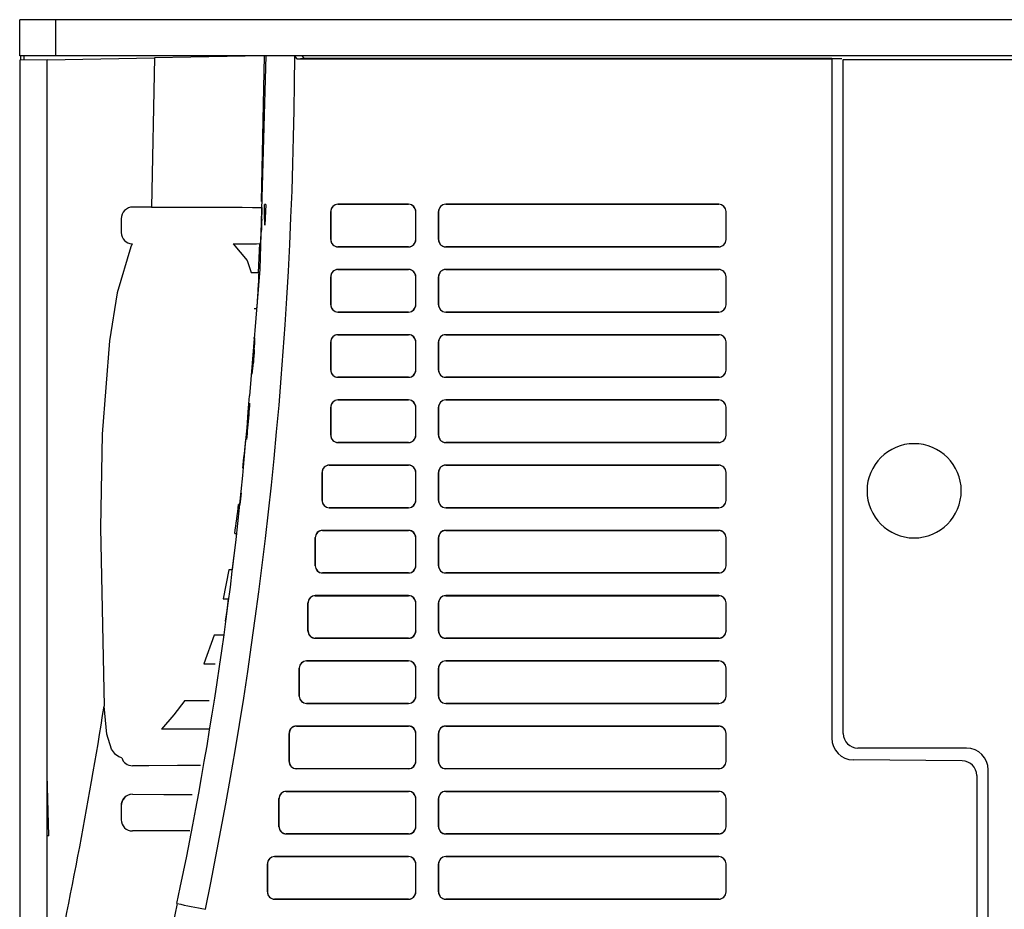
# Model space of a CAD drawing. Header units: millimetres. Extents: x 0 to 1397, y 0 to 1080.
# Tile 10 of 28: x 394 to 462, y 802 to 863. Entities that reach past the tile are written whole.
import ezdxf

# ---------------------------------------------------------------- set-up
doc = ezdxf.new("R2010")
doc.units = ezdxf.units.MM
doc.header["$LTSCALE"] = 5

msp = doc.modelspace()

# ---------------------------------------------------------------- linework, layer by layer
for p, q in [((393.6, 860.563), (393.6, 863.063)), ((396.1, 863.063), (393.6, 863.063)), ((396.1, 860.563), (396.1, 863.063)), ((501.1, 863.063), (396.1, 863.063)), ((396.1, 860.563), (393.6, 860.563)), ((393.663, 860.563), (393.663, 860.27)), ((393.9, 860.274), (393.9, 860.563)), ((395.495, 860.302), (402.893, 860.431)), ((501.1, 860.563), (396.1, 860.563)), ((402.893, 860.431), (402.692, 850.132)), ((410.422, 860.563), (402.893, 860.431)), ((410.283, 850.527), (410.473, 860.564)), ((412.565, 860.519), (412.565, 860.563)), ((412.565, 860.519), (412.718, 860.369)), ((412.718, 860.369), (413.202, 860.413)), ((412.718, 860.369), (449.6, 860.369)), ((413.049, 860.563), (413.202, 860.413)), ((413.202, 860.413), (449.6, 860.413)), ((449.6, 860.369), (449.6, 813.5)), ((450.291, 860.369), (449.6, 860.369)), ((395.495, 860.302), (393.6, 860.269)), ((393.6, 860.269), (393.6, 794.647)), ((450.4, 813.813), (450.4, 860.313)), ((450.4, 860.313), (479.501, 860.313)), ((410.506, 848.878), (410.481, 850.324)), ((410.484, 850.324), (410.481, 850.324)), ((410.573, 850.324), (410.484, 850.324)), ((410.573, 850.324), (410.506, 848.878)), ((420.421, 850.331), (415.549, 850.331)), ((415.549, 850.331), (415.552, 850.329)), ((415.552, 850.329), (420.418, 850.329)), ((420.418, 850.329), (420.421, 850.331)), ((441.821, 850.331), (422.979, 850.331)), ((422.979, 850.331), (422.982, 850.329)), ((422.982, 850.329), (441.818, 850.329)), ((441.818, 850.329), (441.821, 850.331)), ((402.692, 850.132), (401.399, 850.135)), ((415.051, 849.833), (415.051, 847.892)), ((415.053, 849.831), (415.051, 849.833)), ((415.053, 847.894), (415.053, 849.831)), ((420.919, 849.833), (420.916, 849.831)), ((420.916, 847.894), (420.916, 849.831)), ((420.919, 847.892), (420.919, 849.833)), ((422.481, 849.833), (422.481, 847.892)), ((422.483, 849.831), (422.481, 849.833)), ((422.483, 847.894), (422.483, 849.831)), ((442.319, 849.833), (442.316, 849.831)), ((442.316, 847.894), (442.316, 849.831)), ((442.319, 847.892), (442.319, 849.833)), ((400.6, 849.334), (400.6, 848.387)), ((408.321, 847.604), (408.313, 847.604)), ((410.073, 845.613), (410.172, 847.612)), ((410.174, 847.613), (410.17, 847.613)), ((410.209, 847.613), (410.174, 847.613)), ((415.051, 847.892), (415.053, 847.894)), ((420.916, 847.894), (420.919, 847.892)), ((422.481, 847.892), (422.483, 847.894)), ((442.316, 847.894), (442.319, 847.892)), ((415.549, 847.394), (415.552, 847.396)), ((420.421, 847.394), (415.549, 847.394)), ((415.552, 847.396), (420.418, 847.396)), ((420.418, 847.396), (420.421, 847.394)), ((422.979, 847.394), (422.982, 847.396)), ((441.821, 847.394), (422.979, 847.394)), ((422.982, 847.396), (441.818, 847.396)), ((441.818, 847.396), (441.821, 847.394)), ((409.566, 845.616), (410.073, 845.613)), ((410.071, 845.613), (410.075, 845.613)), ((410.108, 845.612), (410.076, 845.613)), ((420.421, 845.831), (415.549, 845.831)), ((415.549, 845.831), (415.552, 845.829)), ((415.552, 845.829), (420.418, 845.829)), ((420.418, 845.829), (420.421, 845.831)), ((441.821, 845.831), (422.979, 845.831)), ((422.979, 845.831), (422.982, 845.829)), ((422.982, 845.829), (441.818, 845.829)), ((441.818, 845.829), (441.821, 845.831)), ((410.021, 843.911), (410.074, 844.81)), ((415.051, 845.333), (415.051, 843.392)), ((415.053, 845.331), (415.051, 845.333)), ((415.053, 843.394), (415.053, 845.331)), ((420.919, 845.333), (420.916, 845.331)), ((420.916, 843.394), (420.916, 845.331)), ((420.919, 843.392), (420.919, 845.333)), ((422.481, 845.333), (422.481, 843.392)), ((422.483, 845.331), (422.481, 845.333)), ((422.483, 843.394), (422.483, 845.331)), ((442.319, 845.333), (442.316, 845.331)), ((442.316, 843.394), (442.316, 845.331)), ((442.319, 843.392), (442.319, 845.333)), ((415.051, 843.392), (415.053, 843.394)), ((420.916, 843.394), (420.919, 843.392)), ((422.481, 843.392), (422.483, 843.394)), ((442.316, 843.394), (442.319, 843.392)), ((409.931, 843.112), (409.771, 843.109)), ((409.93, 843.112), (409.933, 843.113)), ((415.549, 842.894), (415.552, 842.896)), ((420.421, 842.894), (415.549, 842.894)), ((415.552, 842.896), (420.418, 842.896)), ((420.418, 842.896), (420.421, 842.894)), ((422.979, 842.894), (422.982, 842.896)), ((441.821, 842.894), (422.979, 842.894)), ((422.982, 842.896), (441.818, 842.896)), ((441.818, 842.896), (441.821, 842.894)), ((409.717, 841.115), (409.801, 841.113)), ((415.051, 840.833), (415.051, 838.892)), ((415.053, 840.831), (415.051, 840.833)), ((415.053, 838.894), (415.053, 840.831)), ((420.421, 841.331), (415.549, 841.331)), ((415.549, 841.331), (415.552, 841.329)), ((415.552, 841.329), (420.418, 841.329)), ((420.418, 841.329), (420.421, 841.331)), ((420.919, 840.833), (420.916, 840.831)), ((420.916, 838.894), (420.916, 840.831)), ((420.919, 838.892), (420.919, 840.833)), ((422.481, 840.833), (422.481, 838.892)), ((422.483, 840.831), (422.481, 840.833)), ((422.483, 838.894), (422.483, 840.831)), ((441.821, 841.331), (422.979, 841.331)), ((422.979, 841.331), (422.982, 841.329)), ((422.982, 841.329), (441.818, 841.329)), ((441.818, 841.329), (441.821, 841.331)), ((442.319, 840.833), (442.316, 840.831)), ((442.316, 838.894), (442.316, 840.831)), ((442.319, 838.892), (442.319, 840.833)), ((415.051, 838.892), (415.053, 838.894)), ((420.916, 838.894), (420.919, 838.892)), ((422.481, 838.892), (422.483, 838.894)), ((442.316, 838.894), (442.319, 838.892)), ((415.549, 838.394), (415.552, 838.396)), ((420.421, 838.394), (415.549, 838.394)), ((415.552, 838.396), (420.418, 838.396)), ((420.418, 838.396), (420.421, 838.394)), ((422.979, 838.394), (422.982, 838.396)), ((441.821, 838.394), (422.979, 838.394)), ((422.982, 838.396), (441.818, 838.396)), ((441.818, 838.396), (441.821, 838.394)), ((420.421, 836.831), (415.549, 836.831)), ((415.549, 836.831), (415.552, 836.829)), ((415.552, 836.829), (420.418, 836.829)), ((420.418, 836.829), (420.421, 836.831)), ((441.821, 836.831), (422.979, 836.831)), ((422.979, 836.831), (422.982, 836.829)), ((422.982, 836.829), (441.818, 836.829)), ((441.818, 836.829), (441.821, 836.831)), ((415.051, 836.333), (415.051, 834.392)), ((415.053, 836.331), (415.051, 836.333)), ((415.053, 834.394), (415.053, 836.331)), ((420.919, 836.333), (420.916, 836.331)), ((420.916, 834.394), (420.916, 836.331)), ((420.919, 834.392), (420.919, 836.333)), ((422.481, 836.333), (422.481, 834.392)), ((422.483, 836.331), (422.481, 836.333)), ((422.483, 834.394), (422.483, 836.331)), ((442.319, 836.333), (442.316, 836.331)), ((442.316, 834.394), (442.316, 836.331)), ((442.319, 834.392), (442.319, 836.333)), ((409.335, 834.909), (409.416, 835.808)), ((415.051, 834.392), (415.053, 834.394)), ((415.549, 833.894), (415.552, 833.896)), ((420.421, 833.894), (415.549, 833.894)), ((415.552, 833.896), (420.418, 833.896)), ((420.418, 833.896), (420.421, 833.894)), ((420.916, 834.394), (420.919, 834.392)), ((422.481, 834.392), (422.483, 834.394)), ((422.979, 833.894), (422.982, 833.896)), ((441.821, 833.894), (422.979, 833.894)), ((422.982, 833.896), (441.818, 833.896)), ((441.818, 833.896), (441.821, 833.894)), ((442.316, 834.394), (442.319, 834.392)), ((408.99, 832.115), (409.044, 832.112)), ((420.421, 832.331), (414.949, 832.331)), ((414.949, 832.331), (414.952, 832.329)), ((414.952, 832.329), (420.418, 832.329)), ((420.418, 832.329), (420.421, 832.331)), ((441.821, 832.331), (422.979, 832.331)), ((422.979, 832.331), (422.982, 832.329)), ((422.982, 832.329), (441.818, 832.329)), ((441.818, 832.329), (441.821, 832.331)), ((414.451, 831.833), (414.451, 829.892)), ((414.453, 831.831), (414.451, 831.833)), ((414.453, 829.894), (414.453, 831.831)), ((420.919, 831.833), (420.916, 831.831)), ((420.916, 829.894), (420.916, 831.831)), ((420.919, 829.892), (420.919, 831.833)), ((422.481, 831.833), (422.481, 829.892)), ((422.483, 831.831), (422.481, 831.833)), ((422.483, 829.894), (422.483, 831.831)), ((442.319, 831.833), (442.316, 831.831)), ((442.316, 829.894), (442.316, 831.831)), ((442.319, 829.892), (442.319, 831.833)), ((414.451, 829.892), (414.453, 829.894)), ((420.916, 829.894), (420.919, 829.892)), ((422.481, 829.892), (422.483, 829.894)), ((442.316, 829.894), (442.319, 829.892)), ((408.784, 829.612), (408.699, 829.61)), ((414.949, 829.394), (414.952, 829.396)), ((420.421, 829.394), (414.949, 829.394)), ((414.952, 829.396), (420.418, 829.396)), ((420.418, 829.396), (420.421, 829.394)), ((422.979, 829.394), (422.982, 829.396)), ((441.821, 829.394), (422.979, 829.394)), ((422.982, 829.396), (441.818, 829.396)), ((441.818, 829.396), (441.821, 829.394)), ((420.421, 827.831), (414.479, 827.831)), ((414.479, 827.831), (414.482, 827.829)), ((414.482, 827.829), (420.418, 827.829)), ((420.418, 827.829), (420.421, 827.831)), ((441.821, 827.831), (422.979, 827.831)), ((422.979, 827.831), (422.982, 827.829)), ((422.982, 827.829), (441.818, 827.829)), ((441.818, 827.829), (441.821, 827.831)), ((408.43, 827.616), (408.559, 827.613)), ((413.981, 827.333), (413.981, 825.392)), ((413.983, 827.331), (413.981, 827.333)), ((413.983, 825.394), (413.983, 827.331)), ((420.919, 827.333), (420.916, 827.331)), ((420.916, 825.394), (420.916, 827.331)), ((420.919, 825.392), (420.919, 827.333)), ((422.481, 827.333), (422.481, 825.392)), ((422.483, 827.331), (422.481, 827.333)), ((422.483, 825.394), (422.483, 827.331)), ((442.319, 827.333), (442.316, 827.331)), ((442.316, 825.394), (442.316, 827.331)), ((442.319, 825.392), (442.319, 827.333)), ((408.367, 825.908), (408.477, 826.806)), ((408.028, 825.109), (407.642, 823.118)), ((408.259, 825.112), (408.028, 825.109)), ((413.981, 825.392), (413.983, 825.394)), ((420.916, 825.394), (420.919, 825.392)), ((422.481, 825.392), (422.483, 825.394)), ((442.316, 825.394), (442.319, 825.392)), ((414.479, 824.894), (414.482, 824.896)), ((420.421, 824.894), (414.479, 824.894)), ((414.482, 824.896), (420.418, 824.896)), ((420.418, 824.896), (420.421, 824.894)), ((422.979, 824.894), (422.982, 824.896)), ((441.821, 824.894), (422.979, 824.894)), ((422.982, 824.896), (441.818, 824.896)), ((441.818, 824.896), (441.821, 824.894)), ((420.421, 823.331), (413.979, 823.331)), ((413.979, 823.331), (413.982, 823.329)), ((413.982, 823.329), (420.418, 823.329)), ((420.418, 823.329), (420.421, 823.331)), ((441.821, 823.331), (422.979, 823.331)), ((422.979, 823.331), (422.982, 823.329)), ((422.982, 823.329), (441.818, 823.329)), ((441.818, 823.329), (441.821, 823.331)), ((413.481, 822.833), (413.481, 820.892)), ((413.483, 822.831), (413.481, 822.833)), ((413.483, 820.894), (413.483, 822.831)), ((420.919, 822.833), (420.916, 822.831)), ((420.916, 820.894), (420.916, 822.831)), ((420.919, 820.892), (420.919, 822.833)), ((422.481, 822.833), (422.481, 820.892)), ((422.483, 822.831), (422.481, 822.833)), ((422.483, 820.894), (422.483, 822.831)), ((442.319, 822.833), (442.316, 822.831)), ((442.316, 820.894), (442.316, 822.831)), ((442.319, 820.892), (442.319, 822.833)), ((407.8, 821.564), (407.902, 822.305)), ((407.008, 820.607), (406.31, 818.62)), ((407.659, 820.612), (407.654, 820.613)), ((413.481, 820.892), (413.483, 820.894)), ((413.979, 820.394), (413.982, 820.396)), ((420.421, 820.394), (413.979, 820.394)), ((413.982, 820.396), (420.418, 820.396)), ((420.418, 820.396), (420.421, 820.394)), ((420.916, 820.894), (420.919, 820.892)), ((422.481, 820.892), (422.483, 820.894)), ((422.979, 820.394), (422.982, 820.396)), ((441.821, 820.394), (422.979, 820.394)), ((422.982, 820.396), (441.818, 820.396)), ((441.818, 820.396), (441.821, 820.394)), ((442.316, 820.894), (442.319, 820.892)), ((407.358, 818.613), (407.365, 818.613)), ((412.881, 818.333), (412.881, 816.392)), ((412.883, 818.331), (412.881, 818.333)), ((412.883, 816.394), (412.883, 818.331)), ((420.421, 818.831), (413.379, 818.831)), ((413.379, 818.831), (413.382, 818.829)), ((413.382, 818.829), (420.418, 818.829)), ((420.418, 818.829), (420.421, 818.831)), ((420.919, 818.333), (420.916, 818.331)), ((420.916, 816.394), (420.916, 818.331)), ((420.919, 816.392), (420.919, 818.333)), ((422.481, 818.333), (422.481, 816.392)), ((422.483, 818.331), (422.481, 818.333)), ((422.483, 816.394), (422.483, 818.331)), ((441.821, 818.831), (422.979, 818.831)), ((422.979, 818.831), (422.982, 818.829)), ((422.982, 818.829), (441.818, 818.829)), ((441.818, 818.829), (441.821, 818.831)), ((442.319, 818.333), (442.316, 818.331)), ((442.316, 816.394), (442.316, 818.331)), ((442.319, 816.392), (442.319, 818.333)), ((412.881, 816.392), (412.883, 816.394)), ((420.916, 816.394), (420.919, 816.392)), ((422.481, 816.392), (422.483, 816.394)), ((442.316, 816.394), (442.319, 816.392)), ((399.425, 815.707), (399.425, 815.704)), ((406.97, 816.112), (406.963, 816.112)), ((413.379, 815.894), (413.382, 815.896)), ((420.421, 815.894), (413.379, 815.894)), ((413.382, 815.896), (420.418, 815.896)), ((420.418, 815.896), (420.421, 815.894)), ((422.979, 815.894), (422.982, 815.896)), ((441.821, 815.894), (422.979, 815.894)), ((422.982, 815.896), (441.818, 815.896)), ((441.818, 815.896), (441.821, 815.894)), ((420.421, 814.331), (412.679, 814.331)), ((412.679, 814.331), (412.682, 814.329)), ((412.682, 814.329), (420.418, 814.329)), ((420.418, 814.329), (420.421, 814.331)), ((441.821, 814.331), (422.979, 814.331)), ((422.979, 814.331), (422.982, 814.329)), ((422.982, 814.329), (441.818, 814.329)), ((441.818, 814.329), (441.821, 814.331)), ((412.181, 813.833), (412.181, 811.892)), ((412.183, 813.831), (412.181, 813.833)), ((412.183, 811.894), (412.183, 813.831)), ((420.919, 813.833), (420.916, 813.831)), ((420.916, 811.894), (420.916, 813.831)), ((420.919, 811.892), (420.919, 813.833)), ((422.481, 813.833), (422.481, 811.892)), ((422.483, 813.831), (422.481, 813.833)), ((422.483, 811.894), (422.483, 813.831)), ((442.319, 813.833), (442.316, 813.831)), ((442.316, 811.894), (442.316, 813.831)), ((442.319, 811.892), (442.319, 813.833)), ((458.9, 812.813), (451.4, 812.813)), ((412.181, 811.892), (412.183, 811.894)), ((420.916, 811.894), (420.919, 811.892)), ((422.481, 811.892), (422.483, 811.894)), ((442.316, 811.894), (442.319, 811.892)), ((458.609, 811.934), (451.094, 812)), ((395.495, 810.339), (395.495, 810.961)), ((395.619, 806.763), (395.495, 810.96)), ((412.679, 811.394), (412.682, 811.396)), ((420.421, 811.394), (412.679, 811.394)), ((412.682, 811.396), (420.418, 811.396)), ((420.418, 811.396), (420.421, 811.394)), ((422.979, 811.394), (422.982, 811.396)), ((441.821, 811.394), (422.979, 811.394)), ((422.982, 811.396), (441.818, 811.396)), ((441.818, 811.396), (441.821, 811.394)), ((459.6, 810.934), (459.6, 781.891)), ((460.4, 781.513), (460.4, 811.313)), ((395.495, 806.763), (395.495, 810.339)), ((401.382, 809.635), (401.382, 809.628)), ((420.421, 809.831), (411.979, 809.831)), ((411.979, 809.831), (411.982, 809.829)), ((411.982, 809.829), (420.418, 809.829)), ((420.418, 809.829), (420.421, 809.831)), ((441.821, 809.831), (422.979, 809.831)), ((422.979, 809.831), (422.982, 809.829)), ((422.982, 809.829), (441.818, 809.829)), ((441.818, 809.829), (441.821, 809.831)), ((400.6, 808.834), (400.6, 807.873)), ((411.481, 809.333), (411.481, 807.392)), ((411.483, 809.331), (411.481, 809.333)), ((411.483, 807.394), (411.483, 809.331)), ((420.919, 809.333), (420.916, 809.331)), ((420.916, 807.394), (420.916, 809.331)), ((420.919, 807.392), (420.919, 809.333)), ((422.481, 809.333), (422.481, 807.392)), ((422.483, 809.331), (422.481, 809.333)), ((422.483, 807.394), (422.483, 809.331)), ((442.319, 809.333), (442.316, 809.331)), ((442.316, 807.394), (442.316, 809.331)), ((442.319, 807.392), (442.319, 809.333)), ((400.6, 807.873), (400.6, 807.863)), ((411.481, 807.392), (411.483, 807.394)), ((420.916, 807.394), (420.919, 807.392)), ((422.481, 807.392), (422.483, 807.394)), ((442.316, 807.394), (442.319, 807.392)), ((395.495, 795.053), (395.495, 806.763)), ((395.619, 806.763), (395.495, 806.763)), ((411.979, 806.894), (411.982, 806.896)), ((420.421, 806.894), (411.979, 806.894)), ((411.982, 806.896), (420.418, 806.896)), ((420.418, 806.896), (420.421, 806.894)), ((422.979, 806.894), (422.982, 806.896)), ((441.821, 806.894), (422.979, 806.894)), ((422.982, 806.896), (441.818, 806.896)), ((441.818, 806.896), (441.821, 806.894)), ((410.681, 804.833), (410.681, 802.892)), ((410.683, 804.831), (410.681, 804.833)), ((410.683, 802.894), (410.683, 804.831)), ((420.421, 805.331), (411.179, 805.331)), ((411.179, 805.331), (411.182, 805.329)), ((411.182, 805.329), (420.418, 805.329)), ((420.418, 805.329), (420.421, 805.331)), ((420.919, 804.833), (420.916, 804.831)), ((420.916, 802.894), (420.916, 804.831)), ((420.919, 802.892), (420.919, 804.833)), ((422.481, 804.833), (422.481, 802.892)), ((422.483, 804.831), (422.481, 804.833)), ((422.483, 802.894), (422.483, 804.831)), ((441.821, 805.331), (422.979, 805.331)), ((422.979, 805.331), (422.982, 805.329)), ((422.982, 805.329), (441.818, 805.329)), ((441.818, 805.329), (441.821, 805.331)), ((442.319, 804.833), (442.316, 804.831)), ((442.316, 802.894), (442.316, 804.831)), ((442.319, 802.892), (442.319, 804.833)), ((410.681, 802.892), (410.683, 802.894)), ((420.916, 802.894), (420.919, 802.892)), ((422.481, 802.892), (422.483, 802.894)), ((442.316, 802.894), (442.319, 802.892)), ((404.47, 802.095), (404.444, 802.106)), ((411.179, 802.394), (411.182, 802.396)), ((420.421, 802.394), (411.179, 802.394)), ((411.182, 802.396), (420.418, 802.396)), ((420.418, 802.396), (420.421, 802.394)), ((422.979, 802.394), (422.982, 802.396)), ((441.821, 802.394), (422.979, 802.394)), ((422.982, 802.396), (441.818, 802.396)), ((441.818, 802.396), (441.821, 802.394))]:
    msp.add_line(p, q)
at = {"flags": 128}
for points in [[(410.565, 860.566), (410.154, 845.856), (409.45, 837.122)], [(395.495, 810.961), (395.495, 827.336), (395.495, 843.798), (395.495, 860.302)], [(410.506, 848.878), (410.494, 849.687), (410.484, 850.324)], [(402.692, 850.132), (404.229, 850.129), (405.55, 850.126), (406.877, 850.124), (408.007, 850.122), (408.954, 850.12), (409.667, 850.118), (410.102, 850.116), (410.275, 850.113)], [(401.362, 847.591), (401.276, 847.399), (400.312, 844.22), (399.805, 840.92), (399.293, 834.467), (399.165, 828.003), (399.425, 815.707)], [(408.313, 847.604), (409.285, 846.456), (409.566, 845.616)], [(409.195, 834.11), (409.193, 834.11), (409.192, 834.11)], [(408.988, 832.115), (408.99, 832.115), (408.991, 832.114)], [(408.7, 829.61), (408.698, 829.61), (408.697, 829.61)], [(407.642, 823.118), (407.994, 823.114), (408.004, 823.113)], [(407.634, 820.612), (407.202, 820.607), (407.008, 820.607)], [(406.31, 818.62), (406.995, 818.618), (407.087, 818.617)], [(400.633, 812.15), (400.436, 812.213), (400.198, 812.379), (399.934, 812.736), (399.606, 813.77), (399.425, 815.704)], [(404.982, 816.103), (404.241, 815.1), (403.386, 814.125)], [(406.074, 811.609), (405.78, 811.607), (404.485, 811.604), (402.507, 811.6), (401.384, 811.598)], [(401.382, 809.628), (403.547, 809.623), (405.091, 809.62), (405.497, 809.617)], [(405.331, 807.109), (404.466, 807.106), (402.82, 807.102), (401.38, 807.1)], [(404.465, 802.096), (404.288, 801.315), (404.067, 800.304)]]:
    msp.add_lwpolyline(points, dxfattribs=at)
for centre, radius, start, end in [((116.575, 861.778), 295.993, 348.28795, 359.75626), ((415.549, 849.834), 0.498, 89.95075, 180.04916), ((420.421, 849.834), 0.498, 359.95088, 90.04929), ((422.979, 849.834), 0.498, 89.95092, 180.0486), ((441.821, 849.834), 0.498, 359.95088, 90.04929), ((401.399, 849.336), 0.799, 90.01166, 180.14142), ((397.511, 850.025), 12.806, 356.80056, 0.39056), ((559.62, 842.422), 149.482, 177.35881, 177.7038), ((401.396, 848.387), 0.796, 179.97657, 267.51909), ((397.985, 848.76), 12.278, 354.63872, 358.37095), ((408.763, 951.165), 103.562, 269.75536, 270.77912), ((415.549, 847.892), 0.498, 179.95092, 270.04925), ((420.421, 847.892), 0.498, 269.95087, 0.04925), ((422.979, 847.892), 0.498, 179.95091, 270.04956), ((441.821, 847.892), 0.498, 269.95087, 0.04926), ((395.86, 845.805), 14.249, 355.9956, 359.22694), ((415.549, 845.334), 0.498, 89.95075, 180.04916), ((420.421, 845.334), 0.498, 359.95088, 90.04929), ((422.979, 845.334), 0.498, 89.95092, 180.0486), ((441.821, 845.334), 0.498, 359.95088, 90.04929), ((397.189, 844.476), 12.845, 353.91078, 357.47891), ((415.549, 843.392), 0.498, 179.95092, 270.04925), ((420.421, 843.392), 0.498, 269.95087, 0.04925), ((422.979, 843.392), 0.498, 179.95091, 270.04956), ((441.821, 843.392), 0.498, 269.95087, 0.04926), ((393.284, 841.689), 16.554, 355.21697, 358.00381), ((415.549, 840.834), 0.498, 89.95075, 180.04909), ((420.421, 840.834), 0.498, 359.95088, 90.04929), ((422.979, 840.834), 0.498, 89.95092, 180.0486), ((441.821, 840.834), 0.498, 359.95088, 90.04929), ((524.182, 831.316), 114.754, 175.50531, 175.95531), ((393.198, 840.479), 16.55, 353.52602, 356.29621), ((415.549, 838.892), 0.498, 179.95092, 270.04925), ((420.421, 838.892), 0.498, 269.95087, 0.04909), ((422.979, 838.892), 0.498, 179.95091, 270.04956), ((441.821, 838.892), 0.498, 269.95087, 0.04926), ((147.921, 856.617), 262.255, 348.00331, 355.73702), ((389.258, 837.766), 20.253, 354.45296, 356.73602), ((415.549, 836.334), 0.498, 89.95075, 180.04909), ((420.421, 836.334), 0.498, 359.95088, 90.04929), ((422.979, 836.334), 0.498, 89.95092, 180.0486), ((441.821, 836.334), 0.498, 359.95088, 90.04929), ((396.44, 835.827), 12.928, 352.37975, 355.92828), ((232.941, 851.098), 177.068, 353.84554, 354.4947), ((415.549, 834.392), 0.498, 179.95092, 270.04925), ((420.421, 834.392), 0.498, 269.95088, 0.04926), ((422.979, 834.392), 0.498, 179.95078, 270.04909), ((441.821, 834.392), 0.498, 269.95091, 0.04925), ((455.287, 830.563), 3.25, 90, 270), ((455.287, 830.563), 3.25, 270, 90), ((414.949, 831.834), 0.498, 89.95075, 180.04909), ((420.421, 831.834), 0.498, 359.95088, 90.04929), ((422.979, 831.834), 0.498, 89.95092, 180.0486), ((441.821, 831.834), 0.498, 359.95088, 90.04929), ((380.01, 833.334), 29.024, 352.6333, 354.21475), ((414.949, 829.892), 0.498, 179.95092, 270.04925), ((420.421, 829.892), 0.498, 269.95087, 0.04909), ((422.979, 829.892), 0.498, 179.95078, 270.04909), ((441.821, 829.892), 0.498, 269.95091, 0.04925), ((295.654, 843.725), 113.921, 351.87088, 352.88274), ((414.479, 827.334), 0.498, 89.95075, 180.04909), ((420.421, 827.334), 0.498, 359.95088, 90.04929), ((422.979, 827.334), 0.498, 89.95092, 180.0486), ((441.821, 827.334), 0.498, 359.95088, 90.04929), ((357.339, 833.02), 51.514, 353.07239, 353.97519), ((370.092, 830.392), 38.538, 352.12562, 353.31759), ((414.479, 825.392), 0.498, 179.95092, 270.04924), ((420.421, 825.392), 0.498, 269.95088, 0.04909), ((422.979, 825.392), 0.498, 179.95078, 270.04909), ((441.821, 825.392), 0.498, 269.95091, 0.04925), ((360.098, 829.034), 48.275, 351.98801, 352.95477), ((413.979, 822.834), 0.498, 89.95075, 180.04909), ((420.421, 822.834), 0.498, 359.95088, 90.04929), ((422.979, 822.834), 0.498, 89.95075, 180.0486), ((441.821, 822.834), 0.498, 359.95088, 90.04928), ((413.979, 820.892), 0.498, 179.95092, 270.04924), ((420.421, 820.892), 0.498, 269.95088, 0.04909), ((422.979, 820.892), 0.498, 179.95078, 270.04909), ((441.821, 820.892), 0.498, 269.95091, 0.04925), ((413.379, 818.334), 0.498, 89.95075, 180.04907), ((420.421, 818.334), 0.498, 359.95088, 90.04929), ((422.979, 818.334), 0.498, 89.95092, 180.0486), ((441.821, 818.334), 0.498, 359.95088, 90.04929), ((413.379, 816.392), 0.498, 179.95092, 270.04925), ((420.421, 816.392), 0.498, 269.95088, 0.04926), ((422.979, 816.392), 0.498, 179.95091, 270.04956), ((441.821, 816.392), 0.498, 269.95087, 0.04926), ((54.723, 870.61), 349.047, 347.49837, 350.94957), ((404.754, 1143.136), 327.033, 270.04001, 270.33545), ((412.679, 813.834), 0.498, 89.95075, 180.04909), ((420.421, 813.834), 0.498, 359.95088, 90.04929), ((422.979, 813.834), 0.498, 89.95092, 180.0486), ((441.821, 813.834), 0.498, 359.95088, 90.04929), ((403.431, 331.897), 482.228, 89.61503, 90.00537), ((451.4, 813.813), 1, 180, 270), ((451.1, 813.5), 1.5, 180, 269.78396), ((401.379, 812.378), 0.78, 197.05709, 270.35349), ((458.9, 811.313), 1.5, 0, 90), ((412.679, 811.892), 0.498, 179.95092, 270.04924), ((420.421, 811.892), 0.498, 269.95087, 0.04925), ((422.979, 811.892), 0.498, 179.95091, 270.04956), ((441.821, 811.892), 0.498, 269.95087, 0.04926), ((458.6, 810.934), 1, 0, 89.5), ((401.343, 808.874), 0.744, 100.81109, 182.49947), ((401.385, 808.843), 0.785, 90.20513, 180.64348), ((411.979, 809.334), 0.498, 89.95075, 180.04908), ((420.421, 809.334), 0.498, 359.95088, 90.04929), ((422.979, 809.334), 0.498, 89.95075, 180.0486), ((441.821, 809.334), 0.498, 359.95088, 90.04929), ((401.373, 807.873), 0.773, 179.98864, 270.5066), ((411.979, 807.392), 0.498, 179.95093, 270.04924), ((420.421, 807.392), 0.498, 269.95087, 0.04909), ((422.979, 807.392), 0.498, 179.95091, 270.04956), ((441.821, 807.392), 0.498, 269.95087, 0.04926), ((411.179, 804.834), 0.498, 89.95075, 180.04898), ((420.421, 804.834), 0.498, 359.95088, 90.04929), ((422.979, 804.834), 0.498, 89.95075, 180.0486), ((441.821, 804.834), 0.498, 359.95088, 90.04929), ((411.179, 802.892), 0.498, 179.95093, 270.04924), ((420.421, 802.892), 0.498, 269.95087, 0.04909), ((422.979, 802.892), 0.498, 179.95091, 270.04956), ((441.821, 802.892), 0.498, 269.95087, 0.04926), ((420.696, 875.533), 75.209, 257.5411, 259.0466)]:
    msp.add_arc(centre, radius, start, end)
for centre, major_axis, start_param, end_param in [((415.555, 849.827), (-0.356, 0.356), 5.501496, 7.064781), ((420.414, 849.827), (0.356, 0.356), 5.501585, 7.064705), ((422.985, 849.827), (0.356, -0.356), 2.359741, 3.923184), ((441.814, 849.827), (0.356, 0.356), 5.501585, 7.064433), ((415.555, 847.898), (-0.356, -0.356), 5.501586, 7.064875), ((420.414, 847.898), (-0.356, 0.356), 2.360051, 3.923206), ((422.985, 847.898), (-0.356, -0.356), 5.501585, 7.064943), ((441.814, 847.898), (0.356, -0.356), 5.501939, 7.064786), ((415.555, 845.327), (-0.356, 0.356), 5.501496, 7.064781), ((420.414, 845.327), (0.356, 0.356), 5.501585, 7.064705), ((422.985, 845.327), (0.356, -0.356), 2.359741, 3.923184), ((441.814, 845.327), (0.356, 0.356), 5.501585, 7.064433), ((415.555, 843.398), (-0.356, -0.356), 5.501586, 7.064875), ((420.414, 843.398), (-0.356, 0.356), 2.360051, 3.923206), ((422.985, 843.398), (-0.356, -0.356), 5.501585, 7.064943), ((441.814, 843.398), (0.356, -0.356), 5.501939, 7.064786), ((415.555, 840.827), (-0.356, 0.356), 5.501496, 7.064785), ((420.414, 840.827), (0.356, 0.356), 5.501585, 7.064705), ((422.985, 840.827), (0.356, -0.356), 2.359741, 3.923184), ((441.814, 840.827), (0.356, 0.356), 5.501585, 7.064433), ((415.555, 838.898), (-0.356, -0.356), 5.501586, 7.064875), ((420.414, 838.898), (-0.356, 0.356), 2.360051, 3.923193), ((422.985, 838.898), (-0.356, -0.356), 5.501585, 7.064943), ((441.814, 838.898), (0.356, -0.356), 5.501939, 7.064786), ((415.555, 836.327), (-0.356, 0.356), 5.501496, 7.064785), ((420.414, 836.327), (0.356, 0.356), 5.501585, 7.064705), ((422.985, 836.327), (0.356, -0.356), 2.359741, 3.923184), ((441.814, 836.327), (0.356, 0.356), 5.501585, 7.064433), ((415.555, 834.398), (-0.356, -0.356), 5.501586, 7.064875), ((420.414, 834.398), (-0.356, 0.356), 2.360051, 3.923207), ((422.985, 834.398), (-0.356, -0.356), 5.501583, 7.064935), ((441.814, 834.398), (0.356, -0.356), 5.50194, 7.064786), ((414.955, 831.827), (-0.356, 0.356), 5.501484, 7.064785), ((420.414, 831.827), (0.356, 0.356), 5.501585, 7.064694), ((422.985, 831.827), (0.356, -0.356), 2.359741, 3.923184), ((441.814, 831.827), (0.356, 0.356), 5.501585, 7.064433), ((414.955, 829.898), (-0.356, -0.356), 5.501586, 7.064887), ((420.414, 829.898), (-0.356, 0.356), 2.360059, 3.923193), ((422.985, 829.898), (-0.356, -0.356), 5.501583, 7.064935), ((441.814, 829.898), (0.356, -0.356), 5.50194, 7.064786), ((414.485, 827.327), (-0.356, 0.356), 5.501475, 7.064785), ((420.414, 827.327), (0.356, 0.356), 5.501585, 7.064685), ((422.985, 827.327), (0.356, -0.356), 2.359741, 3.923184), ((441.814, 827.327), (0.356, 0.356), 5.501585, 7.064433), ((414.485, 825.398), (-0.356, -0.356), 5.501586, 7.064896), ((420.414, 825.398), (-0.356, 0.356), 2.360065, 3.923193), ((422.985, 825.398), (-0.356, -0.356), 5.501583, 7.064935), ((441.814, 825.398), (0.356, -0.356), 5.50194, 7.064786), ((413.985, 822.827), (-0.356, 0.356), 5.501465, 7.064785), ((420.414, 822.827), (0.356, 0.356), 5.501585, 7.064676), ((422.985, 822.827), (0.356, -0.356), 2.359738, 3.923184), ((441.814, 822.827), (0.356, 0.356), 5.501585, 7.064433), ((413.985, 820.898), (-0.356, -0.356), 5.501586, 7.064902), ((420.414, 820.898), (-0.356, 0.356), 2.360069, 3.923193), ((422.985, 820.898), (-0.356, -0.356), 5.501583, 7.064935), ((441.814, 820.898), (0.356, -0.356), 5.50194, 7.064786), ((413.385, 818.327), (-0.356, 0.356), 5.501453, 7.064773), ((420.414, 818.327), (0.356, 0.356), 5.501585, 7.064665), ((422.985, 818.327), (0.356, -0.356), 2.359741, 3.923184), ((441.814, 818.327), (0.356, 0.356), 5.501585, 7.064433), ((413.385, 816.398), (-0.356, -0.356), 5.501586, 7.064914), ((420.414, 816.398), (-0.356, 0.356), 2.360076, 3.923193), ((422.985, 816.398), (-0.356, -0.356), 5.501585, 7.064943), ((441.814, 816.398), (0.356, -0.356), 5.501939, 7.064786), ((412.685, 813.827), (-0.356, 0.356), 5.501439, 7.064785), ((420.414, 813.827), (0.356, 0.356), 5.501585, 7.064652), ((422.985, 813.827), (0.356, -0.356), 2.359741, 3.923184), ((441.814, 813.827), (0.356, 0.356), 5.501585, 7.064433), ((412.685, 811.898), (-0.356, -0.356), 5.501586, 7.064927), ((420.414, 811.898), (-0.356, 0.356), 2.360085, 3.923193), ((422.985, 811.898), (-0.356, -0.356), 5.501585, 7.064943), ((441.814, 811.898), (0.356, -0.356), 5.501939, 7.064786), ((411.985, 809.327), (-0.356, 0.356), 5.501425, 7.064785), ((420.414, 809.327), (0.356, 0.356), 5.501585, 7.064639), ((422.985, 809.327), (0.356, -0.356), 2.359738, 3.923184), ((441.814, 809.327), (0.356, 0.356), 5.501585, 7.064433), ((411.985, 807.398), (-0.356, -0.356), 5.501586, 7.06494), ((420.414, 807.398), (-0.356, 0.356), 2.360094, 3.923193), ((422.985, 807.398), (-0.356, -0.356), 5.501585, 7.064943), ((441.814, 807.398), (0.356, -0.356), 5.501939, 7.064786), ((411.185, 804.827), (-0.356, 0.356), 5.50141, 7.064765), ((420.414, 804.827), (0.356, 0.356), 5.501585, 7.064624), ((422.985, 804.827), (0.356, -0.356), 2.359738, 3.923184), ((441.814, 804.827), (0.356, 0.356), 5.501585, 7.064433), ((411.185, 802.898), (-0.356, -0.356), 5.501586, 7.064956), ((420.414, 802.898), (-0.356, 0.356), 2.360104, 3.923193), ((422.985, 802.898), (-0.356, -0.356), 5.501585, 7.064943), ((441.814, 802.898), (0.356, -0.356), 5.501939, 7.064786)]:
    msp.add_ellipse(centre, major_axis=major_axis, ratio=0.992433, start_param=start_param, end_param=end_param)

doc.saveas('drawing.dxf')
